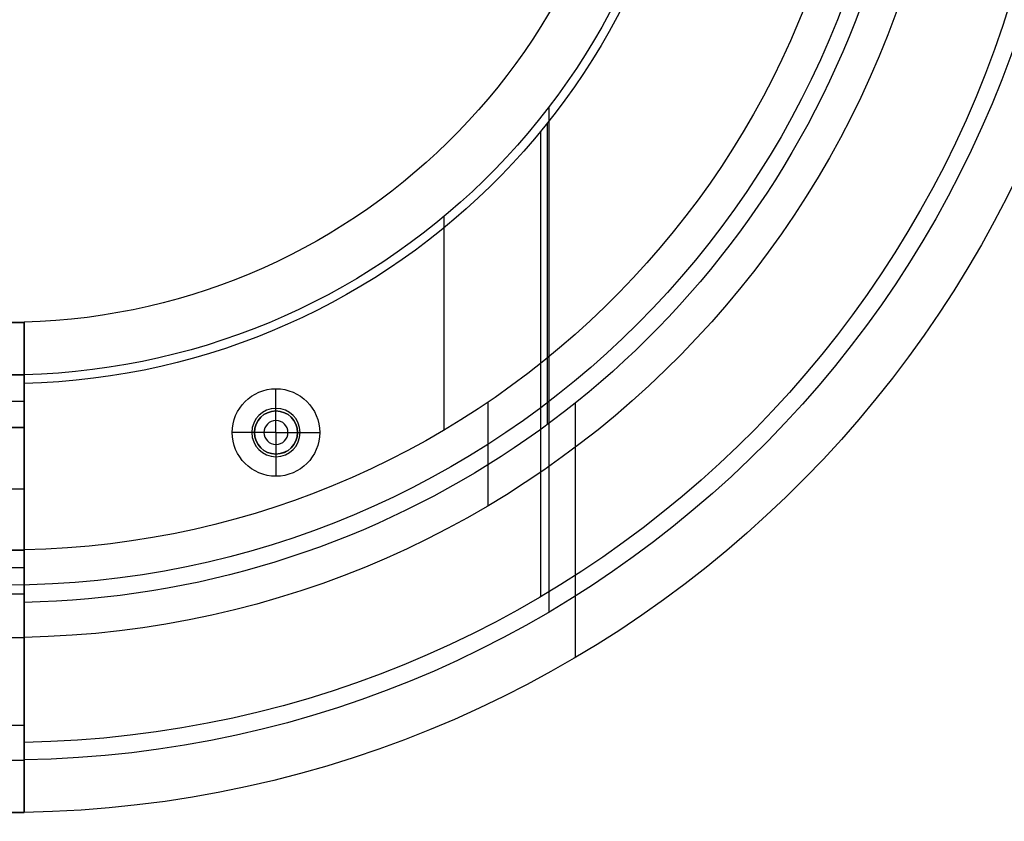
# Model space of a CAD drawing. Header units: millimetres. Extents: x -645 to 645, y -195 to 195.
# Tile 63 of 87: x 451 to 507, y -65 to -19. Entities that reach past the tile are written whole.
import ezdxf

# ---------------------------------------------------------------- set-up
doc = ezdxf.new("R2010")
doc.units = ezdxf.units.MM
doc.header["$MEASUREMENT"] = 0
doc.layers.add('Predefinito', color=7, linetype='Continuous', true_color=0x000000)

# ---------------------------------------------------------------- blocks, each defined once
blk = doc.blocks.new('062000094731')
at = {"layer": 'Predefinito'}
for centre, radius in [((450, 0, 2), 195), ((450, 0, 4), 193), ((450, 0), 193), ((450, 0, 4), 51), ((450, 0), 51), ((450, 0, 2), 51)]:
    blk.add_arc(centre, radius, 270, 90, dxfattribs=at)
blk = doc.blocks.new('155000384064')
at = {"layer": 'Predefinito'}
for p, q in [((-55.134, 32.5, -2), (-40.592, 32.5, -2)), ((-25.1, 30.5, -7), (-51.67, 30.5, -7)), ((-41.826, 30.896, -4.498), (-24.611, 30.896, -4.498)), ((-63.992, 1, -3), (-63.992, 1, -2)), ((-63.7, 1, -4.5), (-39.487, 1, -4.5)), ((-51.99, 1, -4.498), (-51.99, 1, -2)), ((-51.74, 1, -4.498), (-51.74, 1, -7)), ((-39.487, 1, -7), (-39.487, 1, -4.498))]:
    blk.add_line(p, q, dxfattribs=at)
for centre, radius, start, end in [((0, 0, -3), 64, 0.89528, 179.10472), ((0, 0, -2), 64, 0.89528, 179.10472), ((0, 0, -2.5), 64, 0.89528, 179.10472), ((0, 0, -7), 60, 0.95497, 179.04503), ((0, 0, -7), 60, 90, 179.04503), ((0, 0, -2), 52, 51.6842, 178.8981), ((0, 0, -4.498), 52, 51.6842, 178.8981), ((0, 0, -3.249), 52, 51.6842, 178.8981), ((0, 0, -7), 39.5, 1.4507, 178.5493), ((0, 0, -4.498), 39.5, 1.4507, 178.5493), ((0, 0, -5.749), 39.5, 1.4507, 178.5493)]:
    blk.add_arc(centre, radius, start, end, dxfattribs=at)
for points in [[(-63.992, 1, -2), (-57.991, 1, -2), (-51.99, 1, -2)], [(-39.487, 1, -7), (-49.74, 1, -7), (-59.992, 1, -7)], [(-51.99, 1, -4.498), (-45.739, 1, -4.498), (-39.487, 1, -4.498)]]:
    blk.add_open_spline(points, degree=2, dxfattribs=at)
blk.add_open_spline([(-59.992, 1, -7), (-60.253, 1, -7), (-60.518, 1, -6.974), (-61.03, 1, -6.872), (-61.279, 1, -6.796), (-61.764, 1, -6.596), (-61.997, 1, -6.471), (-62.43, 1, -6.182), (-62.633, 1, -6.016), (-63.193, 1, -5.456), (-63.489, 1, -5.01), (-63.788, 1, -4.288), (-63.865, 1, -4.035), (-63.967, 1, -3.52), (-63.992, 1, -3.261), (-63.992, 1, -3)], degree=3, knots=[0.021098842, 0.021098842, 0.021098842, 0.021098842, 0.021879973, 0.021879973, 0.022661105, 0.022661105, 0.023442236, 0.023442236, 0.024223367, 0.024223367, 0.02578563, 0.02578563, 0.026566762, 0.026566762, 0.027347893, 0.027347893, 0.027347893, 0.027347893], dxfattribs=at)
blk = doc.blocks.new('155000385064')
at = {"layer": 'Predefinito'}
for p, q in [((-55.134, 32.5, 2), (-43.125, 32.5, 2)), ((-52.536, 31, 6), (-23.664, 31, 6)), ((-40.556, 27.5, 3), (-46.473, 27.5, 3)), ((-42.143, 25, -2), (-29.933, 25, -2)), ((-42.286, 16.62, -0.729), (-42.286, 17.891, -2)), ((-42.286, 15.391, 5), (-42.286, 16.62, 4.261)), ((-42.286, 16.62, 4.261), (-42.286, 16.62, -0.729)), ((-43.516, 15.391, -0.729), (-44.786, 15.391, -2)), ((-43.516, 15.391, 4.261), (-43.516, 15.391, -0.73)), ((-42.286, 15.391, 5), (-43.516, 15.391, 4.261)), ((-42.286, 15.391, 5), (-42.286, 14.161, 4.261)), ((-42.286, 15.391, 5), (-41.057, 15.391, 4.261)), ((-41.057, 15.391, 4.261), (-41.057, 15.391, -0.729)), ((-41.057, 15.391, -0.729), (-39.786, 15.391, -2)), ((-42.286, 14.161, -0.729), (-42.286, 12.891, -2)), ((-42.286, 14.161, 4.261), (-42.286, 14.161, -0.729)), ((-63.992, 1, 2), (-63.992, 1, 3)), ((-49.989, 1, 6), (-49.989, 1, 3)), ((-48.99, 1, -2), (-48.99, 1, 3)), ((-48.99, 1, -1), (-35.986, 1, -1)), ((-38.987, 1, -8), (-38.987, 1, -2)), ((-35.986, 1, -5), (-35.986, 1, 3))]:
    blk.add_line(p, q, dxfattribs=at)
for centre, radius in [((-42.286, 15.391, -0.881), 1.381), ((-42.286, 15.391, 1.766), 1.23), ((-42.286, 15.391, 4.588), 0.686)]:
    blk.add_circle(centre, radius, dxfattribs=at)
for centre, radius, start, end in [((0, 0, 3), 64, 0.89528, 179.10472), ((0, 0, 2), 64, 0.89528, 179.10472), ((0, 0, 2.5), 64, 0.89528, 179.10472), ((0, 0, 6), 61, 0.93932, 179.06068), ((0, 0, 6), 61, 0.93932, 179.06068), ((0, 0, 3), 54, 1.0611, 178.9389), ((0, 0, 2), 54, 1.0611, 178.9389), ((0, 0, 2.5), 54, 1.0611, 178.9389), ((0, 0, -2), 49, 1.1694, 178.8306), ((0, 0, 3), 49, 1.1694, 178.8306), ((0, 0, 0.5), 49, 1.1694, 178.8306), ((0, 0, -2), 39, 1.4693, 178.5307), ((0, 0, -8), 39, 1.4693, 178.5307), ((0, 0, 6), 39, 1.4693, 178.5307), ((0, 0, -5), 39, 1.4693, 178.5307), ((0, 0, -5), 36, 1.5918, 178.4082), ((0, 0, 3), 36, 1.5918, 178.4082), ((0, 0, -1), 36, 1.5918, 178.4082), ((-42.286, 15.391, -2), 2.5, 90, 270), ((-42.286, 15.391, -2), 2.5, 270, 90), ((-42.286, 15.391, 4.261), 1.229, 90, 180), ((-42.286, 15.391, -0.73), 1.23, 90, 180), ((-42.286, 15.391, 4.261), 1.23, 270, 90), ((-42.286, 15.391, -0.73), 1.23, 270, 90), ((-42.286, 15.391, 4.261), 1.23, 180, 270), ((-42.286, 15.391, -0.73), 1.23, 180, 270)]:
    blk.add_arc(centre, radius, start, end, dxfattribs=at)
for points in [[(-63.992, 1, 2), (-58.991, 1, 2), (-53.991, 1, 2)], [(-60.992, 1, 6), (-49.989, 1, 6), (-38.987, 1, 6)], [(-48.99, 1, 3), (-51.49, 1, 3), (-53.991, 1, 3)], [(-53.991, 1, 2), (-53.991, 1, 2.5), (-53.991, 1, 3)], [(-48.99, 1, -2), (-43.988, 1, -2), (-38.987, 1, -2)]]:
    blk.add_open_spline(points, degree=2, dxfattribs=at)
for points, knots in [([(-63.992, 1, 3), (-63.992, 1, 3.391), (-63.914, 1, 3.788), (-63.687, 1, 4.334), (-63.594, 1, 4.506), (-63.377, 1, 4.831), (-63.25, 1, 4.985), (-62.972, 1, 5.262), (-62.821, 1, 5.386), (-62.494, 1, 5.604), (-62.319, 1, 5.698), (-61.777, 1, 5.922), (-61.383, 1, 6), (-60.992, 1, 6)], [0.017694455, 0.017694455, 0.017694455, 0.017694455, 0.018866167, 0.018866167, 0.019452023, 0.019452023, 0.02003788, 0.02003788, 0.020623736, 0.020623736, 0.021209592, 0.021209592, 0.022381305, 0.022381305, 0.022381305, 0.022381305]), ([(-35.986, 1, -5), (-35.986, 1, -5.198), (-36.006, 1, -5.393), (-36.082, 1, -5.776), (-36.139, 1, -5.967), (-36.29, 1, -6.33), (-36.382, 1, -6.502), (-36.6, 1, -6.828), (-36.726, 1, -6.982), (-37.005, 1, -7.261), (-37.159, 1, -7.387), (-37.485, 1, -7.605), (-37.657, 1, -7.697), (-38.021, 1, -7.847), (-38.211, 1, -7.904), (-38.594, 1, -7.981), (-38.789, 1, -8), (-38.987, 1, -8)], [0.016094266, 0.016094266, 0.016094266, 0.016094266, 0.01668013, 0.01668013, 0.017265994, 0.017265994, 0.017851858, 0.017851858, 0.018437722, 0.018437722, 0.019023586, 0.019023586, 0.019609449, 0.019609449, 0.020195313, 0.020195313, 0.020781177, 0.020781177, 0.020781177, 0.020781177]), ([(-38.987, 1, 6), (-38.791, 1, 6), (-38.596, 1, 5.981), (-38.212, 1, 5.905), (-38.021, 1, 5.847), (-37.657, 1, 5.696), (-37.481, 1, 5.602), (-37.155, 1, 5.384), (-37.004, 1, 5.261), (-36.726, 1, 4.982), (-36.6, 1, 4.829), (-36.383, 1, 4.504), (-36.29, 1, 4.331), (-36.139, 1, 3.965), (-36.082, 1, 3.778), (-36.006, 1, 3.395), (-35.986, 1, 3.196), (-35.986, 1, 3)], [0.017293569, 0.017293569, 0.017293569, 0.017293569, 0.017879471, 0.017879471, 0.018465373, 0.018465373, 0.019051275, 0.019051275, 0.019637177, 0.019637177, 0.020223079, 0.020223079, 0.020808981, 0.020808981, 0.021394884, 0.021394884, 0.021980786, 0.021980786, 0.021980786, 0.021980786])]:
    blk.add_open_spline(points, degree=3, knots=knots, dxfattribs=at)
blk = doc.blocks.new('156000095064')
at = {"layer": 'Predefinito'}
for p, q in [((-64, 451, 3), (-64, -451, 3)), ((-64, -451, 2.5), (-64, 451, 2.5)), ((-59, -451, 2), (-59, 451, 2)), ((-54, -451, 2.5), (-54, 451, 2.5)), ((-51.5, -451, 3), (-51.5, 451, 3)), ((-50, -451, 6), (-50, 451, 6)), ((-50, 451, 3), (-50, 451, 6)), ((-49, -451, -0.25), (-49, 451, -0.25)), ((-49, 451, -1), (-42, 451, -1)), ((-45.5, 443.449, -2), (-45.5, 451, -2)), ((-42, -451, 0.25), (-42, 451, 0.25)), ((-40.5, -451, 3), (-40.5, 451, 3)), ((-39, -451, -2.5), (-39, 451, -2.5)), ((-39, 451, -1), (-36, 451, -1)), ((-36, -451, -1), (-36, 451, -1))]:
    blk.add_line(p, q, dxfattribs=at)
at = {"layer": 'Predefinito', "extrusion": (0, 1, 0)}
for centre, start, end in [((61, 3, 451), 0, 90), ((39, -5, 451), 180, 270), ((39, 3, 451), 90, 180)]:
    blk.add_arc(centre, 3, start, end, dxfattribs=at)
at = {"layer": 'Predefinito'}
for points in [[(-54, 451, 2), (-59, 451, 2), (-64, 451, 2)], [(-64, 451, 2), (-64, 451, 2.5), (-64, 451, 3)], [(-64, -451, 2), (-64, 0, 2), (-64, 451, 2)], [(-61, 451, 6), (-50, 451, 6), (-39, 451, 6)], [(-61, -451, 6), (-61, 0, 6), (-61, 451, 6)], [(-49, 451, 3), (-51.5, 451, 3), (-54, 451, 3)], [(-54, 451, 3), (-54, 451, 2.5), (-54, 451, 2)], [(-54, -451, 2), (-54, 0, 2), (-54, 451, 2)], [(-54, -451, 3), (-54, 0, 3), (-54, 451, 3)], [(-49, 451, 3), (-49, 0, 3), (-49, -451, 3)], [(-49, 451, -2), (-49, 451, 0.5), (-49, 451, 3)], [(-49, 433, -2), (-49, 442, -2), (-49, 451, -2)], [(-42, 451, -2), (-45.5, 451, -2), (-49, 451, -2)], [(-42, 451, -2), (-42, 442, -2), (-42, 433, -2)], [(-42, 451, 3), (-42, 451, 0.5), (-42, 451, -2)], [(-42, -451, 3), (-42, 0, 3), (-42, 451, 3)], [(-39, 451, 3), (-40.5, 451, 3), (-42, 451, 3)], [(-39, -451, 3), (-39, 0, 3), (-39, 451, 3)], [(-39, -451, -8), (-39, 0, -8), (-39, 451, -8)], [(-39, 451, -8), (-39, 451, -2.5), (-39, 451, 3)], [(-39, 451, 6), (-39, 0, 6), (-39, -451, 6)], [(-36, 451, 3), (-36, 451, -1), (-36, 451, -5)], [(-36, -451, 3), (-36, 0, 3), (-36, 451, 3)], [(-36, 451, -5), (-36, 0, -5), (-36, -451, -5)]]:
    blk.add_open_spline(points, degree=2, dxfattribs=at)
blk = doc.blocks.new('Assem1')
at = {"layer": 'Predefinito', "extrusion": (-5.55112e-17, 0, -1), "rotation": 180}
blk.add_blockref('062000094731', (0, 0, 600), dxfattribs=at)
at = {"layer": 'Predefinito', "extrusion": (-3.42477e-17, 5.12772e-17, -1), "rotation": 90}
blk.add_blockref('155000384064', (-450, 0, 602), dxfattribs=at)
at = {"layer": 'Predefinito', "extrusion": (-9.47324e-17, 3.92834e-17, -1), "rotation": 90.00000000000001}
blk.add_blockref('155000385064', (-450, 0, 601), dxfattribs=at)
at = {"layer": 'Predefinito', "extrusion": (-2.22045e-16, 1.06532e-15, -1), "rotation": 90.00000000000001}
blk.add_blockref('156000095064', (0, 0, 601), dxfattribs=at)

msp = doc.modelspace()

# ---------------------------------------------------------------- block references
at = {"layer": 'Predefinito'}
msp.add_blockref('Assem1', (0, 0), dxfattribs=at)

doc.saveas('drawing.dxf')
